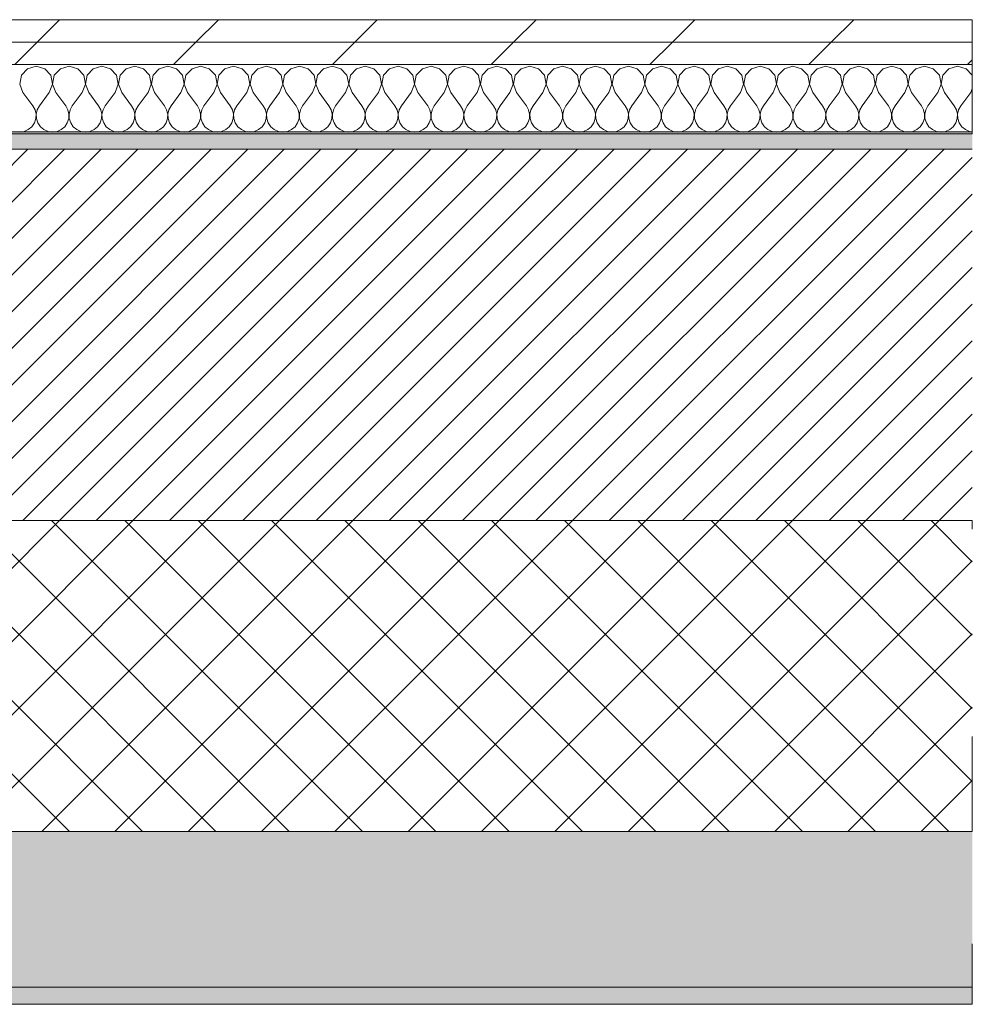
# Model space of a CAD drawing. Header units: millimetres. Extents: x -28277 to 305935, y -19284 to 4746.
# Tile 113 of 136: x 45915 to 46466, y -1736 to -1166. Entities that reach past the tile are written whole.
import ezdxf

# ---------------------------------------------------------------- set-up
doc = ezdxf.new("R2010")
doc.units = ezdxf.units.MM
doc.header["$MEASUREMENT"] = 0
doc.linetypes.add('Wipeout_Contour', pattern=[1000, 0, -1000])
doc.layers.add('12_FAÇ_Façana', color=7, linetype='Continuous')
doc.layers.add('Nuevo_08_E_Envans secs', color=7, linetype='Continuous')
for name, color, linetype, lineweight, true_color in [('12_FAÇ_Façana_Pluma_Nº__102', 7, 'Continuous', 5, 0xcccccc), ('12_FAÇ_Façana_Pluma_Nº__174', 7, 'Continuous', 13, 0xe4ad2c), ('12_FAÇ_Façana_Pluma_Nº__176', 7, 'Continuous', 15, 0x93a0c6), ('Nuevo_08_E_Envans secs_Pluma_Nº__102', 7, 'Continuous', 5, 0xcccccc), ('Nuevo_08_E_Envans secs_Pluma_Nº__177', 7, 'Continuous', 15, 0xf7e046)]:
    doc.layers.add(name, color=color, linetype=linetype, lineweight=lineweight, true_color=true_color)
for name, color, linetype, lineweight in [('12_FAÇ_Façana_Pluma_Nº__2', 8, 'Continuous', 5), ('12_FAÇ_Façana_Pluma_Nº__7', 7, 'Continuous', 5), ('Nuevo_08_E_Envans secs_Pluma_Nº__1', 7, 'Continuous', 5)]:
    doc.layers.add(name, color=color, linetype=linetype, lineweight=lineweight)
pattern_1 = [(45, (55248.37, -37.4), (-91.9239, 91.9239), [97.5, -32.5]), (45, (55248.37, 54.52), (-91.9239, 91.9239), [97.5, -32.5])]

# ---------------------------------------------------------------- blocks, each defined once
blk = doc.blocks.new('Muro_18_1', base_point=(42312.43, -1231.38))
at = {"layer": '12_FAÇ_Façana_Pluma_Nº__102', "linetype": 'Continuous', "lineweight": 0, "true_color": 0xe5e5e5}
for points in [[(42312.43, -1726.38), (46466.43, -1726.38), (46466.43, -1636.38), (43212.51, -1636.38), (43212.51, -1651.38), (42812.5, -1651.38), (42812.5, -1636.38), (42761.56, -1636.38), (42761.56, -1651.38), (42361.55, -1651.38), (42361.55, -1636.38), (42312.43, -1636.38)], [(42312.43, -1736.38), (46466.43, -1736.38), (46466.43, -1726.38), (42312.43, -1726.38)]]:
    blk.add_hatch(color=254, dxfattribs=at).paths.add_polyline_path(points)
at = {"layer": '12_FAÇ_Façana_Pluma_Nº__174', "linetype": 'Continuous', "lineweight": 13, "true_color": 0xe4ad2c}
h = blk.add_hatch(dxfattribs=at)
h.set_pattern_fill('SATE_Aislamiento_0001', color=42, style=0, pattern_type=2)
h.set_pattern_definition([(45, (55248.365, -37.4), (-21.2132, 21.2132), []), (135, (55248.365, -37.4), (21.2132, 21.2132), [])])
h.paths.add_polyline_path([(43212.51, -1636.38), (46466.43, -1636.38), (46466.43, -1456.38), (43212.51, -1456.38)])
at = {"layer": '12_FAÇ_Façana_Pluma_Nº__176', "linetype": 'Continuous', "lineweight": 0, "true_color": 0x495063}
blk.add_hatch(color=251, dxfattribs=at).paths.add_polyline_path([(46466.43, -1231.38), (42312.43, -1231.38), (42312.43, -1241.38), (46466.43, -1241.38)])
at = {"layer": '12_FAÇ_Façana_Pluma_Nº__2', "linetype": 'Continuous', "lineweight": 5}
h = blk.add_hatch(dxfattribs=at)
h.set_pattern_fill('Ceramic_0001', color=8, style=0, pattern_type=2)
h.set_pattern_definition([(45, (55248.365, -37.4), (-10.606602, 10.606602), [])])
h.paths.add_polyline_path([(46466.43, -1241.38), (42312.43, -1241.38), (42312.43, -1456.38), (42361.55, -1456.38), (42361.55, -1251.37), (42761.56, -1251.37), (42761.56, -1456.38), (42812.5, -1456.38), (42812.5, -1251.37), (43212.51, -1251.37), (43212.51, -1456.38), (46466.43, -1456.38)])
at = {"layer": '12_FAÇ_Façana_Pluma_Nº__7', "color": 7, "linetype": 'Continuous', "lineweight": 5}
for p, q in [((46466.43, -1241.38), (42312.43, -1241.38)), ((43212.51, -1456.38), (46466.43, -1456.38)), ((43212.51, -1636.38), (46466.43, -1636.38)), ((42312.43, -1726.38), (46466.43, -1726.38))]:
    blk.add_line(p, q, dxfattribs=at)
at = {"layer": '12_FAÇ_Façana_Pluma_Nº__7', "color": 7, "linetype": 'Continuous', "lineweight": 5, "flags": 128}
for points in [[(46466.43, -1231.38), (42312.43, -1231.38)], [(46466.43, -1461.38), (46466.43, -1456.38)], [(46466.43, -1636.38), (46466.43, -1581.38)], [(46466.43, -1736.38), (46466.43, -1701.38)], [(42312.43, -1736.38), (46466.43, -1736.38)]]:
    blk.add_lwpolyline(points, dxfattribs=at)
blk = doc.blocks.new('*X149', base_point=(55248.37, -37.4))
at = {"layer": 'Nuevo_08_E_Envans secs_Pluma_Nº__102', "color": 254, "linetype": 'Continuous', "lineweight": 5, "true_color": 0xcccccc}
for p, q in [((45919.55, -1194.75), (45916.04, -1198.59)), ((45924.56, -1193.33), (45919.55, -1194.75)), ((45929.56, -1194.75), (45924.56, -1193.33)), ((45933.07, -1198.59), (45929.56, -1194.75)), ((45938.6, -1194.75), (45935.09, -1198.59)), ((45943.6, -1193.33), (45938.6, -1194.75)), ((45948.61, -1194.75), (45943.6, -1193.33)), ((45952.12, -1198.59), (45948.61, -1194.75)), ((45957.64, -1194.75), (45954.13, -1198.59)), ((45962.65, -1193.33), (45957.64, -1194.75)), ((45967.66, -1194.75), (45962.65, -1193.33)), ((45971.17, -1198.59), (45967.66, -1194.75)), ((45976.69, -1194.75), (45973.18, -1198.59)), ((45981.7, -1193.33), (45976.69, -1194.75)), ((45986.71, -1194.75), (45981.7, -1193.33)), ((45990.22, -1198.59), (45986.71, -1194.75)), ((45995.74, -1194.75), (45992.23, -1198.59)), ((46000.75, -1193.33), (45995.74, -1194.75)), ((46005.75, -1194.75), (46000.75, -1193.33)), ((46009.26, -1198.59), (46005.75, -1194.75)), ((46014.79, -1194.75), (46011.28, -1198.59)), ((46019.79, -1193.33), (46014.79, -1194.75)), ((46024.8, -1194.75), (46019.79, -1193.33)), ((46028.31, -1198.59), (46024.8, -1194.75)), ((46033.83, -1194.75), (46030.32, -1198.59)), ((46038.84, -1193.33), (46033.83, -1194.75)), ((46043.85, -1194.75), (46038.84, -1193.33)), ((46047.36, -1198.59), (46043.85, -1194.75)), ((46052.88, -1194.75), (46049.37, -1198.59)), ((46057.89, -1193.33), (46052.88, -1194.75)), ((46062.9, -1194.75), (46057.89, -1193.33)), ((46066.41, -1198.59), (46062.9, -1194.75)), ((46071.93, -1194.75), (46068.42, -1198.59)), ((46076.94, -1193.33), (46071.93, -1194.75)), ((46081.94, -1194.75), (46076.94, -1193.33)), ((46085.46, -1198.59), (46081.94, -1194.75)), ((46090.98, -1194.75), (46087.47, -1198.59)), ((46095.98, -1193.33), (46090.98, -1194.75)), ((46100.99, -1194.75), (46095.98, -1193.33)), ((46104.5, -1198.59), (46100.99, -1194.75)), ((46110.03, -1194.75), (46106.51, -1198.59)), ((46115.03, -1193.33), (46110.03, -1194.75)), ((46120.04, -1194.75), (46115.03, -1193.33)), ((46123.55, -1198.59), (46120.04, -1194.75)), ((46129.07, -1194.75), (46125.56, -1198.59)), ((46134.08, -1193.33), (46129.07, -1194.75)), ((46139.09, -1194.75), (46134.08, -1193.33)), ((46142.6, -1198.59), (46139.09, -1194.75)), ((46148.12, -1194.75), (46144.61, -1198.59)), ((46153.13, -1193.33), (46148.12, -1194.75)), ((46158.13, -1194.75), (46153.13, -1193.33)), ((46161.65, -1198.59), (46158.13, -1194.75)), ((46167.17, -1194.75), (46163.66, -1198.59)), ((46172.17, -1193.33), (46167.17, -1194.75)), ((46177.18, -1194.75), (46172.17, -1193.33)), ((46180.69, -1198.59), (46177.18, -1194.75)), ((46186.22, -1194.75), (46182.7, -1198.59)), ((46191.22, -1193.33), (46186.22, -1194.75)), ((46196.23, -1194.75), (46191.22, -1193.33)), ((46199.74, -1198.59), (46196.23, -1194.75)), ((46205.26, -1194.75), (46201.75, -1198.59)), ((46210.27, -1193.33), (46205.26, -1194.75)), ((46215.28, -1194.75), (46210.27, -1193.33)), ((46218.79, -1198.59), (46215.28, -1194.75)), ((46224.31, -1194.75), (46220.8, -1198.59)), ((46229.32, -1193.33), (46224.31, -1194.75)), ((46234.32, -1194.75), (46229.32, -1193.33)), ((46237.84, -1198.59), (46234.32, -1194.75)), ((46243.36, -1194.75), (46239.85, -1198.59)), ((46248.37, -1193.33), (46243.36, -1194.75)), ((46253.37, -1194.75), (46248.37, -1193.33)), ((46256.88, -1198.59), (46253.37, -1194.75)), ((46262.41, -1194.75), (46258.89, -1198.59)), ((46267.41, -1193.33), (46262.41, -1194.75)), ((46272.42, -1194.75), (46267.41, -1193.33)), ((46275.93, -1198.59), (46272.42, -1194.75)), ((46281.45, -1194.75), (46277.94, -1198.59)), ((46286.46, -1193.33), (46281.45, -1194.75)), ((46291.47, -1194.75), (46286.46, -1193.33)), ((46294.98, -1198.59), (46291.47, -1194.75)), ((46300.5, -1194.75), (46296.99, -1198.59)), ((46305.51, -1193.33), (46300.5, -1194.75)), ((46310.52, -1194.75), (46305.51, -1193.33)), ((46314.03, -1198.59), (46310.52, -1194.75)), ((46319.55, -1194.75), (46316.04, -1198.59)), ((46324.56, -1193.33), (46319.55, -1194.75)), ((46329.56, -1194.75), (46324.56, -1193.33)), ((46333.07, -1198.59), (46329.56, -1194.75)), ((46338.6, -1194.75), (46335.09, -1198.59)), ((46343.6, -1193.33), (46338.6, -1194.75)), ((46348.61, -1194.75), (46343.6, -1193.33)), ((46352.12, -1198.59), (46348.61, -1194.75)), ((46357.64, -1194.75), (46354.13, -1198.59)), ((46362.65, -1193.33), (46357.64, -1194.75)), ((46367.66, -1194.75), (46362.65, -1193.33)), ((46371.17, -1198.59), (46367.66, -1194.75)), ((46376.69, -1194.75), (46373.18, -1198.59)), ((46381.7, -1193.33), (46376.69, -1194.75)), ((46386.71, -1194.75), (46381.7, -1193.33)), ((46390.22, -1198.59), (46386.71, -1194.75)), ((46395.74, -1194.75), (46392.23, -1198.59)), ((46400.75, -1193.33), (46395.74, -1194.75)), ((46405.75, -1194.75), (46400.75, -1193.33)), ((46409.26, -1198.59), (46405.75, -1194.75)), ((46414.79, -1194.75), (46411.28, -1198.59)), ((46419.79, -1193.33), (46414.79, -1194.75)), ((46424.8, -1194.75), (46419.79, -1193.33)), ((46428.31, -1198.59), (46424.8, -1194.75)), ((46433.83, -1194.75), (46430.32, -1198.59)), ((46438.84, -1193.33), (46433.83, -1194.75)), ((46443.85, -1194.75), (46438.84, -1193.33)), ((46447.36, -1198.59), (46443.85, -1194.75)), ((46452.88, -1194.75), (46449.37, -1198.59)), ((46457.89, -1193.33), (46452.88, -1194.75)), ((46462.9, -1194.75), (46457.89, -1193.33)), ((46466.41, -1198.59), (46462.9, -1194.75)), ((45916.04, -1198.59), (45915.07, -1203.71)), ((45934.04, -1203.71), (45933.07, -1198.59)), ((45935.09, -1198.59), (45934.12, -1203.71)), ((45953.09, -1203.71), (45952.12, -1198.59)), ((45954.13, -1198.59), (45953.17, -1203.71)), ((45972.14, -1203.71), (45971.17, -1198.59)), ((45973.18, -1198.59), (45972.21, -1203.71)), ((45991.18, -1203.71), (45990.22, -1198.59)), ((45992.23, -1198.59), (45991.26, -1203.71)), ((46010.23, -1203.71), (46009.26, -1198.59)), ((46011.28, -1198.59), (46010.31, -1203.71)), ((46029.28, -1203.71), (46028.31, -1198.59)), ((46030.32, -1198.59), (46029.36, -1203.71)), ((46048.33, -1203.71), (46047.36, -1198.59)), ((46049.37, -1198.59), (46048.4, -1203.71)), ((46067.37, -1203.71), (46066.41, -1198.59)), ((46068.42, -1198.59), (46067.45, -1203.71)), ((46086.42, -1203.71), (46085.46, -1198.59)), ((46087.47, -1198.59), (46086.5, -1203.71)), ((46105.47, -1203.71), (46104.5, -1198.59)), ((46106.51, -1198.59), (46105.55, -1203.71)), ((46124.52, -1203.71), (46123.55, -1198.59)), ((46125.56, -1198.59), (46124.59, -1203.71)), ((46143.57, -1203.71), (46142.6, -1198.59)), ((46144.61, -1198.59), (46143.64, -1203.71)), ((46162.61, -1203.71), (46161.65, -1198.59)), ((46163.66, -1198.59), (46162.69, -1203.71)), ((46181.66, -1203.71), (46180.69, -1198.59)), ((46182.7, -1198.59), (46181.74, -1203.71)), ((46200.71, -1203.71), (46199.74, -1198.59)), ((46201.75, -1198.59), (46200.78, -1203.71)), ((46219.76, -1203.71), (46218.79, -1198.59)), ((46220.8, -1198.59), (46219.83, -1203.71)), ((46238.8, -1203.71), (46237.84, -1198.59)), ((46239.85, -1198.59), (46238.88, -1203.71)), ((46257.85, -1203.71), (46256.88, -1198.59)), ((46258.89, -1198.59), (46257.93, -1203.71)), ((46276.9, -1203.71), (46275.93, -1198.59)), ((46277.94, -1198.59), (46276.98, -1203.71)), ((46295.95, -1203.71), (46294.98, -1198.59)), ((46296.99, -1198.59), (46296.02, -1203.71)), ((46314.99, -1203.71), (46314.03, -1198.59)), ((46316.04, -1198.59), (46315.07, -1203.71)), ((46334.04, -1203.71), (46333.07, -1198.59)), ((46335.09, -1198.59), (46334.12, -1203.71)), ((46353.09, -1203.71), (46352.12, -1198.59)), ((46354.13, -1198.59), (46353.17, -1203.71)), ((46372.14, -1203.71), (46371.17, -1198.59)), ((46373.18, -1198.59), (46372.21, -1203.71)), ((46391.18, -1203.71), (46390.22, -1198.59)), ((46392.23, -1198.59), (46391.26, -1203.71)), ((46410.23, -1203.71), (46409.26, -1198.59)), ((46411.28, -1198.59), (46410.31, -1203.71)), ((46429.28, -1203.71), (46428.31, -1198.59)), ((46430.32, -1198.59), (46429.36, -1203.71)), ((46448.33, -1203.71), (46447.36, -1198.59)), ((46449.37, -1198.59), (46448.4, -1203.71)), ((46466.43, -1198.73), (46466.41, -1198.59)), ((45915.07, -1203.71), (45916.94, -1208.57)), ((45932.17, -1208.57), (45934.04, -1203.71)), ((45934.12, -1203.71), (45935.98, -1208.57)), ((45951.22, -1208.57), (45953.09, -1203.71)), ((45953.17, -1203.71), (45955.03, -1208.57)), ((45970.27, -1208.57), (45972.14, -1203.71)), ((45972.21, -1203.71), (45974.08, -1208.57)), ((45989.32, -1208.57), (45991.18, -1203.71)), ((45991.26, -1203.71), (45993.13, -1208.57)), ((46008.37, -1208.57), (46010.23, -1203.71)), ((46010.31, -1203.71), (46012.17, -1208.57)), ((46027.41, -1208.57), (46029.28, -1203.71)), ((46029.36, -1203.71), (46031.22, -1208.57)), ((46046.46, -1208.57), (46048.33, -1203.71)), ((46048.4, -1203.71), (46050.27, -1208.57)), ((46065.51, -1208.57), (46067.37, -1203.71)), ((46067.45, -1203.71), (46069.32, -1208.57)), ((46084.56, -1208.57), (46086.42, -1203.71)), ((46086.5, -1203.71), (46088.37, -1208.57)), ((46103.6, -1208.57), (46105.47, -1203.71)), ((46105.55, -1203.71), (46107.41, -1208.57)), ((46122.65, -1208.57), (46124.52, -1203.71)), ((46124.59, -1203.71), (46126.46, -1208.57)), ((46141.7, -1208.57), (46143.57, -1203.71)), ((46143.64, -1203.71), (46145.51, -1208.57)), ((46160.75, -1208.57), (46162.61, -1203.71)), ((46162.69, -1203.71), (46164.56, -1208.57)), ((46179.79, -1208.57), (46181.66, -1203.71)), ((46181.74, -1203.71), (46183.6, -1208.57)), ((46198.84, -1208.57), (46200.71, -1203.71)), ((46200.78, -1203.71), (46202.65, -1208.57)), ((46217.89, -1208.57), (46219.76, -1203.71)), ((46219.83, -1203.71), (46221.7, -1208.57)), ((46236.94, -1208.57), (46238.8, -1203.71)), ((46238.88, -1203.71), (46240.75, -1208.57)), ((46255.98, -1208.57), (46257.85, -1203.71)), ((46257.93, -1203.71), (46259.79, -1208.57)), ((46275.03, -1208.57), (46276.9, -1203.71)), ((46276.98, -1203.71), (46278.84, -1208.57)), ((46294.08, -1208.57), (46295.95, -1203.71)), ((46296.02, -1203.71), (46297.89, -1208.57)), ((46313.13, -1208.57), (46314.99, -1203.71)), ((46315.07, -1203.71), (46316.94, -1208.57)), ((46332.17, -1208.57), (46334.04, -1203.71)), ((46334.12, -1203.71), (46335.98, -1208.57)), ((46351.22, -1208.57), (46353.09, -1203.71)), ((46353.17, -1203.71), (46355.03, -1208.57)), ((46370.27, -1208.57), (46372.14, -1203.71)), ((46372.21, -1203.71), (46374.08, -1208.57)), ((46389.32, -1208.57), (46391.18, -1203.71)), ((46391.26, -1203.71), (46393.13, -1208.57)), ((46408.37, -1208.57), (46410.23, -1203.71)), ((46410.31, -1203.71), (46412.17, -1208.57)), ((46427.41, -1208.57), (46429.28, -1203.71)), ((46429.36, -1203.71), (46431.22, -1208.57)), ((46446.46, -1208.57), (46448.33, -1203.71)), ((46448.4, -1203.71), (46450.27, -1208.57)), ((46465.51, -1208.57), (46466.43, -1206.16)), ((45916.94, -1208.57), (45922.65, -1216.19)), ((45932.17, -1208.57), (45926.46, -1216.19)), ((45935.98, -1208.57), (45941.7, -1216.19)), ((45951.22, -1208.57), (45945.51, -1216.19)), ((45955.03, -1208.57), (45960.75, -1216.19)), ((45970.27, -1208.57), (45964.56, -1216.19)), ((45974.08, -1208.57), (45979.79, -1216.19)), ((45989.32, -1208.57), (45983.6, -1216.19)), ((45993.13, -1208.57), (45998.84, -1216.19)), ((46008.37, -1208.57), (46002.65, -1216.19)), ((46012.17, -1208.57), (46017.89, -1216.19)), ((46027.41, -1208.57), (46021.7, -1216.19)), ((46031.22, -1208.57), (46036.94, -1216.19)), ((46046.46, -1208.57), (46040.75, -1216.19)), ((46050.27, -1208.57), (46055.98, -1216.19)), ((46065.51, -1208.57), (46059.79, -1216.19)), ((46069.32, -1208.57), (46075.03, -1216.19)), ((46084.56, -1208.57), (46078.84, -1216.19)), ((46088.37, -1208.57), (46094.08, -1216.19)), ((46103.6, -1208.57), (46097.89, -1216.19)), ((46107.41, -1208.57), (46113.13, -1216.19)), ((46122.65, -1208.57), (46116.94, -1216.19)), ((46126.46, -1208.57), (46132.17, -1216.19)), ((46141.7, -1208.57), (46135.98, -1216.19)), ((46145.51, -1208.57), (46151.22, -1216.19)), ((46160.75, -1208.57), (46155.03, -1216.19)), ((46164.56, -1208.57), (46170.27, -1216.19)), ((46179.79, -1208.57), (46174.08, -1216.19)), ((46183.6, -1208.57), (46189.32, -1216.19)), ((46198.84, -1208.57), (46193.13, -1216.19)), ((46202.65, -1208.57), (46208.37, -1216.19)), ((46217.89, -1208.57), (46212.17, -1216.19)), ((46221.7, -1208.57), (46227.41, -1216.19)), ((46236.94, -1208.57), (46231.22, -1216.19)), ((46240.75, -1208.57), (46246.46, -1216.19)), ((46255.98, -1208.57), (46250.27, -1216.19)), ((46259.79, -1208.57), (46265.51, -1216.19)), ((46275.03, -1208.57), (46269.32, -1216.19)), ((46278.84, -1208.57), (46284.56, -1216.19)), ((46294.08, -1208.57), (46288.37, -1216.19)), ((46297.89, -1208.57), (46303.6, -1216.19)), ((46313.13, -1208.57), (46307.41, -1216.19)), ((46316.94, -1208.57), (46322.65, -1216.19)), ((46332.17, -1208.57), (46326.46, -1216.19)), ((46335.98, -1208.57), (46341.7, -1216.19)), ((46351.22, -1208.57), (46345.51, -1216.19)), ((46355.03, -1208.57), (46360.75, -1216.19)), ((46370.27, -1208.57), (46364.56, -1216.19)), ((46374.08, -1208.57), (46379.79, -1216.19)), ((46389.32, -1208.57), (46383.6, -1216.19)), ((46393.13, -1208.57), (46398.84, -1216.19)), ((46408.37, -1208.57), (46402.65, -1216.19)), ((46412.17, -1208.57), (46417.89, -1216.19)), ((46427.41, -1208.57), (46421.7, -1216.19)), ((46431.22, -1208.57), (46436.94, -1216.19)), ((46446.46, -1208.57), (46440.75, -1216.19)), ((46450.27, -1208.57), (46455.98, -1216.19)), ((46465.51, -1208.57), (46459.79, -1216.19)), ((45923.92, -1218.48), (45922.65, -1216.19)), ((45924.52, -1221.04), (45923.92, -1218.48)), ((45925.19, -1218.48), (45924.59, -1221.04)), ((45926.46, -1216.19), (45925.19, -1218.48)), ((45942.97, -1218.48), (45941.7, -1216.19)), ((45943.57, -1221.04), (45942.97, -1218.48)), ((45944.24, -1218.48), (45943.64, -1221.04)), ((45945.51, -1216.19), (45944.24, -1218.48)), ((45962.02, -1218.48), (45960.75, -1216.19)), ((45962.61, -1221.04), (45962.02, -1218.48)), ((45963.28, -1218.48), (45962.69, -1221.04)), ((45964.56, -1216.19), (45963.28, -1218.48)), ((45981.07, -1218.48), (45979.79, -1216.19)), ((45981.66, -1221.04), (45981.07, -1218.48)), ((45982.33, -1218.48), (45981.74, -1221.04)), ((45983.6, -1216.19), (45982.33, -1218.48)), ((46000.11, -1218.48), (45998.84, -1216.19)), ((46000.71, -1221.04), (46000.11, -1218.48)), ((46001.38, -1218.48), (46000.78, -1221.04)), ((46002.65, -1216.19), (46001.38, -1218.48)), ((46019.16, -1218.48), (46017.89, -1216.19)), ((46019.76, -1221.04), (46019.16, -1218.48)), ((46020.43, -1218.48), (46019.83, -1221.04)), ((46021.7, -1216.19), (46020.43, -1218.48)), ((46038.21, -1218.48), (46036.94, -1216.19)), ((46038.8, -1221.04), (46038.21, -1218.48)), ((46039.47, -1218.48), (46038.88, -1221.04)), ((46040.75, -1216.19), (46039.47, -1218.48)), ((46057.26, -1218.48), (46055.98, -1216.19)), ((46057.85, -1221.04), (46057.26, -1218.48)), ((46058.52, -1218.48), (46057.93, -1221.04)), ((46059.79, -1216.19), (46058.52, -1218.48)), ((46076.3, -1218.48), (46075.03, -1216.19)), ((46076.9, -1221.04), (46076.3, -1218.48)), ((46077.57, -1218.48), (46076.98, -1221.04)), ((46078.84, -1216.19), (46077.57, -1218.48)), ((46095.35, -1218.48), (46094.08, -1216.19)), ((46095.95, -1221.04), (46095.35, -1218.48)), ((46096.62, -1218.48), (46096.02, -1221.04)), ((46097.89, -1216.19), (46096.62, -1218.48)), ((46114.4, -1218.48), (46113.13, -1216.19)), ((46114.99, -1221.04), (46114.4, -1218.48)), ((46115.67, -1218.48), (46115.07, -1221.04)), ((46116.94, -1216.19), (46115.67, -1218.48)), ((46133.45, -1218.48), (46132.17, -1216.19)), ((46134.04, -1221.04), (46133.45, -1218.48)), ((46134.71, -1218.48), (46134.12, -1221.04)), ((46135.98, -1216.19), (46134.71, -1218.48)), ((46152.49, -1218.48), (46151.22, -1216.19)), ((46153.09, -1221.04), (46152.49, -1218.48)), ((46153.76, -1218.48), (46153.17, -1221.04)), ((46155.03, -1216.19), (46153.76, -1218.48)), ((46171.54, -1218.48), (46170.27, -1216.19)), ((46172.14, -1221.04), (46171.54, -1218.48)), ((46172.81, -1218.48), (46172.21, -1221.04)), ((46174.08, -1216.19), (46172.81, -1218.48)), ((46190.59, -1218.48), (46189.32, -1216.19)), ((46191.18, -1221.04), (46190.59, -1218.48)), ((46191.86, -1218.48), (46191.26, -1221.04)), ((46193.13, -1216.19), (46191.86, -1218.48)), ((46209.64, -1218.48), (46208.37, -1216.19)), ((46210.23, -1221.04), (46209.64, -1218.48)), ((46210.9, -1218.48), (46210.31, -1221.04)), ((46212.17, -1216.19), (46210.9, -1218.48)), ((46228.68, -1218.48), (46227.41, -1216.19)), ((46229.28, -1221.04), (46228.68, -1218.48)), ((46229.95, -1218.48), (46229.36, -1221.04)), ((46231.22, -1216.19), (46229.95, -1218.48)), ((46247.73, -1218.48), (46246.46, -1216.19)), ((46248.33, -1221.04), (46247.73, -1218.48)), ((46249, -1218.48), (46248.4, -1221.04)), ((46250.27, -1216.19), (46249, -1218.48)), ((46266.78, -1218.48), (46265.51, -1216.19)), ((46267.37, -1221.04), (46266.78, -1218.48)), ((46268.05, -1218.48), (46267.45, -1221.04)), ((46269.32, -1216.19), (46268.05, -1218.48)), ((46285.83, -1218.48), (46284.56, -1216.19)), ((46286.42, -1221.04), (46285.83, -1218.48)), ((46287.09, -1218.48), (46286.5, -1221.04)), ((46288.37, -1216.19), (46287.09, -1218.48)), ((46304.88, -1218.48), (46303.6, -1216.19)), ((46305.47, -1221.04), (46304.88, -1218.48)), ((46306.14, -1218.48), (46305.55, -1221.04)), ((46307.41, -1216.19), (46306.14, -1218.48)), ((46323.92, -1218.48), (46322.65, -1216.19)), ((46324.52, -1221.04), (46323.92, -1218.48)), ((46325.19, -1218.48), (46324.59, -1221.04)), ((46326.46, -1216.19), (46325.19, -1218.48)), ((46342.97, -1218.48), (46341.7, -1216.19)), ((46343.57, -1221.04), (46342.97, -1218.48)), ((46344.24, -1218.48), (46343.64, -1221.04)), ((46345.51, -1216.19), (46344.24, -1218.48)), ((46362.02, -1218.48), (46360.75, -1216.19)), ((46362.61, -1221.04), (46362.02, -1218.48)), ((46363.28, -1218.48), (46362.69, -1221.04)), ((46364.56, -1216.19), (46363.28, -1218.48)), ((46381.07, -1218.48), (46379.79, -1216.19)), ((46381.66, -1221.04), (46381.07, -1218.48)), ((46382.33, -1218.48), (46381.74, -1221.04)), ((46383.6, -1216.19), (46382.33, -1218.48)), ((46400.11, -1218.48), (46398.84, -1216.19)), ((46400.71, -1221.04), (46400.11, -1218.48)), ((46401.38, -1218.48), (46400.78, -1221.04)), ((46402.65, -1216.19), (46401.38, -1218.48)), ((46419.16, -1218.48), (46417.89, -1216.19)), ((46419.76, -1221.04), (46419.16, -1218.48)), ((46420.43, -1218.48), (46419.83, -1221.04)), ((46421.7, -1216.19), (46420.43, -1218.48)), ((46438.21, -1218.48), (46436.94, -1216.19)), ((46438.8, -1221.04), (46438.21, -1218.48)), ((46439.47, -1218.48), (46438.88, -1221.04)), ((46440.75, -1216.19), (46439.47, -1218.48)), ((46457.26, -1218.48), (46455.98, -1216.19)), ((46457.85, -1221.04), (46457.26, -1218.48)), ((46458.52, -1218.48), (46457.93, -1221.04)), ((46459.79, -1216.19), (46458.52, -1218.48)), ((45923.55, -1226.16), (45924.39, -1223.67)), ((45924.39, -1223.67), (45924.52, -1221.04)), ((45924.59, -1221.04), (45924.72, -1223.67)), ((45924.72, -1223.67), (45925.56, -1226.16)), ((45942.6, -1226.16), (45943.44, -1223.67)), ((45943.44, -1223.67), (45943.57, -1221.04)), ((45943.64, -1221.04), (45943.77, -1223.67)), ((45943.77, -1223.67), (45944.61, -1226.16)), ((45961.65, -1226.16), (45962.49, -1223.67)), ((45962.49, -1223.67), (45962.61, -1221.04)), ((45962.69, -1221.04), (45962.82, -1223.67)), ((45962.82, -1223.67), (45963.66, -1226.16)), ((45980.69, -1226.16), (45981.53, -1223.67)), ((45981.53, -1223.67), (45981.66, -1221.04)), ((45981.74, -1221.04), (45981.86, -1223.67)), ((45981.86, -1223.67), (45982.7, -1226.16)), ((45999.74, -1226.16), (46000.58, -1223.67)), ((46000.58, -1223.67), (46000.71, -1221.04)), ((46000.78, -1221.04), (46000.91, -1223.67)), ((46000.91, -1223.67), (46001.75, -1226.16)), ((46018.79, -1226.16), (46019.63, -1223.67)), ((46019.63, -1223.67), (46019.76, -1221.04)), ((46019.83, -1221.04), (46019.96, -1223.67)), ((46019.96, -1223.67), (46020.8, -1226.16)), ((46037.84, -1226.16), (46038.68, -1223.67)), ((46038.68, -1223.67), (46038.8, -1221.04)), ((46038.88, -1221.04), (46039.01, -1223.67)), ((46039.01, -1223.67), (46039.85, -1226.16)), ((46056.88, -1226.16), (46057.72, -1223.67)), ((46057.72, -1223.67), (46057.85, -1221.04)), ((46057.93, -1221.04), (46058.06, -1223.67)), ((46058.06, -1223.67), (46058.89, -1226.16)), ((46075.93, -1226.16), (46076.77, -1223.67)), ((46076.77, -1223.67), (46076.9, -1221.04)), ((46076.98, -1221.04), (46077.1, -1223.67)), ((46077.1, -1223.67), (46077.94, -1226.16)), ((46094.98, -1226.16), (46095.82, -1223.67)), ((46095.82, -1223.67), (46095.95, -1221.04)), ((46096.02, -1221.04), (46096.15, -1223.67)), ((46096.15, -1223.67), (46096.99, -1226.16)), ((46114.03, -1226.16), (46114.87, -1223.67)), ((46114.87, -1223.67), (46114.99, -1221.04)), ((46115.07, -1221.04), (46115.2, -1223.67)), ((46115.2, -1223.67), (46116.04, -1226.16)), ((46133.07, -1226.16), (46133.91, -1223.67)), ((46133.91, -1223.67), (46134.04, -1221.04)), ((46134.12, -1221.04), (46134.25, -1223.67)), ((46134.25, -1223.67), (46135.09, -1226.16)), ((46152.12, -1226.16), (46152.96, -1223.67)), ((46152.96, -1223.67), (46153.09, -1221.04)), ((46153.17, -1221.04), (46153.29, -1223.67)), ((46153.29, -1223.67), (46154.13, -1226.16)), ((46171.17, -1226.16), (46172.01, -1223.67)), ((46172.01, -1223.67), (46172.14, -1221.04)), ((46172.21, -1221.04), (46172.34, -1223.67)), ((46172.34, -1223.67), (46173.18, -1226.16)), ((46190.22, -1226.16), (46191.06, -1223.67)), ((46191.06, -1223.67), (46191.18, -1221.04)), ((46191.26, -1221.04), (46191.39, -1223.67)), ((46191.39, -1223.67), (46192.23, -1226.16)), ((46209.26, -1226.16), (46210.1, -1223.67)), ((46210.1, -1223.67), (46210.23, -1221.04)), ((46210.31, -1221.04), (46210.44, -1223.67)), ((46210.44, -1223.67), (46211.28, -1226.16)), ((46228.31, -1226.16), (46229.15, -1223.67)), ((46229.15, -1223.67), (46229.28, -1221.04)), ((46229.36, -1221.04), (46229.48, -1223.67)), ((46229.48, -1223.67), (46230.32, -1226.16)), ((46247.36, -1226.16), (46248.2, -1223.67)), ((46248.2, -1223.67), (46248.33, -1221.04)), ((46248.4, -1221.04), (46248.53, -1223.67)), ((46248.53, -1223.67), (46249.37, -1226.16)), ((46266.41, -1226.16), (46267.25, -1223.67)), ((46267.25, -1223.67), (46267.37, -1221.04)), ((46267.45, -1221.04), (46267.58, -1223.67)), ((46267.58, -1223.67), (46268.42, -1226.16)), ((46285.46, -1226.16), (46286.29, -1223.67)), ((46286.29, -1223.67), (46286.42, -1221.04)), ((46286.5, -1221.04), (46286.63, -1223.67)), ((46286.63, -1223.67), (46287.47, -1226.16)), ((46304.5, -1226.16), (46305.34, -1223.67)), ((46305.34, -1223.67), (46305.47, -1221.04)), ((46305.55, -1221.04), (46305.67, -1223.67)), ((46305.67, -1223.67), (46306.51, -1226.16)), ((46323.55, -1226.16), (46324.39, -1223.67)), ((46324.39, -1223.67), (46324.52, -1221.04)), ((46324.59, -1221.04), (46324.72, -1223.67)), ((46324.72, -1223.67), (46325.56, -1226.16)), ((46342.6, -1226.16), (46343.44, -1223.67)), ((46343.44, -1223.67), (46343.57, -1221.04)), ((46343.64, -1221.04), (46343.77, -1223.67)), ((46343.77, -1223.67), (46344.61, -1226.16)), ((46361.65, -1226.16), (46362.49, -1223.67)), ((46362.49, -1223.67), (46362.61, -1221.04)), ((46362.69, -1221.04), (46362.82, -1223.67)), ((46362.82, -1223.67), (46363.66, -1226.16)), ((46380.69, -1226.16), (46381.53, -1223.67)), ((46381.53, -1223.67), (46381.66, -1221.04)), ((46381.74, -1221.04), (46381.86, -1223.67)), ((46381.86, -1223.67), (46382.7, -1226.16)), ((46399.74, -1226.16), (46400.58, -1223.67)), ((46400.58, -1223.67), (46400.71, -1221.04)), ((46400.78, -1221.04), (46400.91, -1223.67)), ((46400.91, -1223.67), (46401.75, -1226.16)), ((46418.79, -1226.16), (46419.63, -1223.67)), ((46419.63, -1223.67), (46419.76, -1221.04)), ((46419.83, -1221.04), (46419.96, -1223.67)), ((46419.96, -1223.67), (46420.8, -1226.16)), ((46437.84, -1226.16), (46438.68, -1223.67)), ((46438.68, -1223.67), (46438.8, -1221.04)), ((46438.88, -1221.04), (46439.01, -1223.67)), ((46439.01, -1223.67), (46439.85, -1226.16)), ((46456.88, -1226.16), (46457.72, -1223.67)), ((46457.72, -1223.67), (46457.85, -1221.04)), ((46457.93, -1221.04), (46458.06, -1223.67)), ((46458.06, -1223.67), (46458.89, -1226.16)), ((45915.03, -1231.42), (45917.63, -1231.06)), ((45917.63, -1231.06), (45920.04, -1230)), ((45920.04, -1230), (45922.06, -1228.32)), ((45922.06, -1228.32), (45923.55, -1226.16)), ((45925.56, -1226.16), (45927.05, -1228.32)), ((45927.05, -1228.32), (45929.07, -1230)), ((45929.07, -1230), (45931.48, -1231.06)), ((45931.48, -1231.06), (45934.08, -1231.42)), ((45934.08, -1231.42), (45936.68, -1231.06)), ((45936.68, -1231.06), (45939.09, -1230)), ((45939.09, -1230), (45941.11, -1228.32)), ((45941.11, -1228.32), (45942.6, -1226.16)), ((45944.61, -1226.16), (45946.1, -1228.32)), ((45946.1, -1228.32), (45948.12, -1230)), ((45948.12, -1230), (45950.52, -1231.06)), ((45950.52, -1231.06), (45953.13, -1231.42)), ((45953.13, -1231.42), (45955.73, -1231.06)), ((45955.73, -1231.06), (45958.13, -1230)), ((45958.13, -1230), (45960.16, -1228.32)), ((45960.16, -1228.32), (45961.65, -1226.16)), ((45963.66, -1226.16), (45965.14, -1228.32)), ((45965.14, -1228.32), (45967.17, -1230)), ((45967.17, -1230), (45969.57, -1231.06)), ((45969.57, -1231.06), (45972.17, -1231.42)), ((45972.17, -1231.42), (45974.78, -1231.06)), ((45974.78, -1231.06), (45977.18, -1230)), ((45977.18, -1230), (45979.21, -1228.32)), ((45979.21, -1228.32), (45980.69, -1226.16)), ((45982.7, -1226.16), (45984.19, -1228.32)), ((45984.19, -1228.32), (45986.22, -1230)), ((45986.22, -1230), (45988.62, -1231.06)), ((45988.62, -1231.06), (45991.22, -1231.42)), ((45991.22, -1231.42), (45993.83, -1231.06)), ((45993.83, -1231.06), (45996.23, -1230)), ((45996.23, -1230), (45998.25, -1228.32)), ((45998.25, -1228.32), (45999.74, -1226.16)), ((46001.75, -1226.16), (46003.24, -1228.32)), ((46003.24, -1228.32), (46005.26, -1230)), ((46005.26, -1230), (46007.67, -1231.06)), ((46007.67, -1231.06), (46010.27, -1231.42)), ((46010.27, -1231.42), (46012.87, -1231.06)), ((46012.87, -1231.06), (46015.28, -1230)), ((46015.28, -1230), (46017.3, -1228.32)), ((46017.3, -1228.32), (46018.79, -1226.16)), ((46020.8, -1226.16), (46022.29, -1228.32)), ((46022.29, -1228.32), (46024.31, -1230)), ((46024.31, -1230), (46026.72, -1231.06)), ((46026.72, -1231.06), (46029.32, -1231.42)), ((46029.32, -1231.42), (46031.92, -1231.06)), ((46031.92, -1231.06), (46034.32, -1230)), ((46034.32, -1230), (46036.35, -1228.32)), ((46036.35, -1228.32), (46037.84, -1226.16)), ((46039.85, -1226.16), (46041.34, -1228.32)), ((46041.34, -1228.32), (46043.36, -1230)), ((46043.36, -1230), (46045.76, -1231.06)), ((46045.76, -1231.06), (46048.37, -1231.42)), ((46048.37, -1231.42), (46050.97, -1231.06)), ((46050.97, -1231.06), (46053.37, -1230)), ((46053.37, -1230), (46055.4, -1228.32)), ((46055.4, -1228.32), (46056.88, -1226.16)), ((46058.89, -1226.16), (46060.38, -1228.32)), ((46060.38, -1228.32), (46062.41, -1230)), ((46062.41, -1230), (46064.81, -1231.06)), ((46064.81, -1231.06), (46067.41, -1231.42)), ((46067.41, -1231.42), (46070.02, -1231.06)), ((46070.02, -1231.06), (46072.42, -1230)), ((46072.42, -1230), (46074.44, -1228.32)), ((46074.44, -1228.32), (46075.93, -1226.16)), ((46077.94, -1226.16), (46079.43, -1228.32)), ((46079.43, -1228.32), (46081.45, -1230)), ((46081.45, -1230), (46083.86, -1231.06)), ((46083.86, -1231.06), (46086.46, -1231.42)), ((46086.46, -1231.42), (46089.06, -1231.06)), ((46089.06, -1231.06), (46091.47, -1230)), ((46091.47, -1230), (46093.49, -1228.32)), ((46093.49, -1228.32), (46094.98, -1226.16)), ((46096.99, -1226.16), (46098.48, -1228.32)), ((46098.48, -1228.32), (46100.5, -1230)), ((46100.5, -1230), (46102.91, -1231.06)), ((46102.91, -1231.06), (46105.51, -1231.42)), ((46105.51, -1231.42), (46108.11, -1231.06)), ((46108.11, -1231.06), (46110.52, -1230)), ((46110.52, -1230), (46112.54, -1228.32)), ((46112.54, -1228.32), (46114.03, -1226.16)), ((46116.04, -1226.16), (46117.53, -1228.32)), ((46117.53, -1228.32), (46119.55, -1230)), ((46119.55, -1230), (46121.95, -1231.06)), ((46121.95, -1231.06), (46124.56, -1231.42)), ((46124.56, -1231.42), (46127.16, -1231.06)), ((46127.16, -1231.06), (46129.56, -1230)), ((46129.56, -1230), (46131.59, -1228.32)), ((46131.59, -1228.32), (46133.07, -1226.16)), ((46135.09, -1226.16), (46136.57, -1228.32)), ((46136.57, -1228.32), (46138.6, -1230)), ((46138.6, -1230), (46141, -1231.06)), ((46141, -1231.06), (46143.6, -1231.42)), ((46143.6, -1231.42), (46146.21, -1231.06)), ((46146.21, -1231.06), (46148.61, -1230)), ((46148.61, -1230), (46150.63, -1228.32)), ((46150.63, -1228.32), (46152.12, -1226.16)), ((46154.13, -1226.16), (46155.62, -1228.32)), ((46155.62, -1228.32), (46157.64, -1230)), ((46157.64, -1230), (46160.05, -1231.06)), ((46160.05, -1231.06), (46162.65, -1231.42)), ((46162.65, -1231.42), (46165.25, -1231.06)), ((46165.25, -1231.06), (46167.66, -1230)), ((46167.66, -1230), (46169.68, -1228.32)), ((46169.68, -1228.32), (46171.17, -1226.16)), ((46173.18, -1226.16), (46174.67, -1228.32)), ((46174.67, -1228.32), (46176.69, -1230)), ((46176.69, -1230), (46179.1, -1231.06)), ((46179.1, -1231.06), (46181.7, -1231.42)), ((46181.7, -1231.42), (46184.3, -1231.06)), ((46184.3, -1231.06), (46186.71, -1230)), ((46186.71, -1230), (46188.73, -1228.32)), ((46188.73, -1228.32), (46190.22, -1226.16)), ((46192.23, -1226.16), (46193.72, -1228.32)), ((46193.72, -1228.32), (46195.74, -1230)), ((46195.74, -1230), (46198.14, -1231.06)), ((46198.14, -1231.06), (46200.75, -1231.42)), ((46200.75, -1231.42), (46203.35, -1231.06)), ((46203.35, -1231.06), (46205.75, -1230)), ((46205.75, -1230), (46207.78, -1228.32)), ((46207.78, -1228.32), (46209.26, -1226.16)), ((46211.28, -1226.16), (46212.76, -1228.32)), ((46212.76, -1228.32), (46214.79, -1230)), ((46214.79, -1230), (46217.19, -1231.06)), ((46217.19, -1231.06), (46219.79, -1231.42)), ((46219.79, -1231.42), (46222.4, -1231.06)), ((46222.4, -1231.06), (46224.8, -1230)), ((46224.8, -1230), (46226.82, -1228.32)), ((46226.82, -1228.32), (46228.31, -1226.16)), ((46230.32, -1226.16), (46231.81, -1228.32)), ((46231.81, -1228.32), (46233.83, -1230)), ((46233.83, -1230), (46236.24, -1231.06)), ((46236.24, -1231.06), (46238.84, -1231.42)), ((46238.84, -1231.42), (46241.44, -1231.06)), ((46241.44, -1231.06), (46243.85, -1230)), ((46243.85, -1230), (46245.87, -1228.32)), ((46245.87, -1228.32), (46247.36, -1226.16)), ((46249.37, -1226.16), (46250.86, -1228.32)), ((46250.86, -1228.32), (46252.88, -1230)), ((46252.88, -1230), (46255.29, -1231.06)), ((46255.29, -1231.06), (46257.89, -1231.42)), ((46257.89, -1231.42), (46260.49, -1231.06)), ((46260.49, -1231.06), (46262.9, -1230)), ((46262.9, -1230), (46264.92, -1228.32)), ((46264.92, -1228.32), (46266.41, -1226.16)), ((46268.42, -1226.16), (46269.91, -1228.32)), ((46269.91, -1228.32), (46271.93, -1230)), ((46271.93, -1230), (46274.33, -1231.06)), ((46274.33, -1231.06), (46276.94, -1231.42)), ((46276.94, -1231.42), (46279.54, -1231.06)), ((46279.54, -1231.06), (46281.94, -1230)), ((46281.94, -1230), (46283.97, -1228.32)), ((46283.97, -1228.32), (46285.46, -1226.16)), ((46287.47, -1226.16), (46288.95, -1228.32)), ((46288.95, -1228.32), (46290.98, -1230)), ((46290.98, -1230), (46293.38, -1231.06)), ((46293.38, -1231.06), (46295.98, -1231.42)), ((46295.98, -1231.42), (46298.59, -1231.06)), ((46298.59, -1231.06), (46300.99, -1230)), ((46300.99, -1230), (46303.01, -1228.32)), ((46303.01, -1228.32), (46304.5, -1226.16)), ((46306.51, -1226.16), (46308, -1228.32)), ((46308, -1228.32), (46310.03, -1230)), ((46310.03, -1230), (46312.43, -1231.06)), ((46312.43, -1231.06), (46315.03, -1231.42)), ((46315.03, -1231.42), (46317.63, -1231.06)), ((46317.63, -1231.06), (46320.04, -1230)), ((46320.04, -1230), (46322.06, -1228.32)), ((46322.06, -1228.32), (46323.55, -1226.16)), ((46325.56, -1226.16), (46327.05, -1228.32)), ((46327.05, -1228.32), (46329.07, -1230)), ((46329.07, -1230), (46331.48, -1231.06)), ((46331.48, -1231.06), (46334.08, -1231.42)), ((46334.08, -1231.42), (46336.68, -1231.06)), ((46336.68, -1231.06), (46339.09, -1230)), ((46339.09, -1230), (46341.11, -1228.32)), ((46341.11, -1228.32), (46342.6, -1226.16)), ((46344.61, -1226.16), (46346.1, -1228.32)), ((46346.1, -1228.32), (46348.12, -1230)), ((46348.12, -1230), (46350.52, -1231.06)), ((46350.52, -1231.06), (46353.13, -1231.42)), ((46353.13, -1231.42), (46355.73, -1231.06)), ((46355.73, -1231.06), (46358.13, -1230)), ((46358.13, -1230), (46360.16, -1228.32)), ((46360.16, -1228.32), (46361.65, -1226.16)), ((46363.66, -1226.16), (46365.14, -1228.32)), ((46365.14, -1228.32), (46367.17, -1230)), ((46367.17, -1230), (46369.57, -1231.06)), ((46369.57, -1231.06), (46372.17, -1231.42)), ((46372.17, -1231.42), (46374.78, -1231.06)), ((46374.78, -1231.06), (46377.18, -1230)), ((46377.18, -1230), (46379.21, -1228.32)), ((46379.21, -1228.32), (46380.69, -1226.16)), ((46382.7, -1226.16), (46384.19, -1228.32)), ((46384.19, -1228.32), (46386.22, -1230)), ((46386.22, -1230), (46388.62, -1231.06)), ((46388.62, -1231.06), (46391.22, -1231.42)), ((46391.22, -1231.42), (46393.83, -1231.06)), ((46393.83, -1231.06), (46396.23, -1230)), ((46396.23, -1230), (46398.25, -1228.32)), ((46398.25, -1228.32), (46399.74, -1226.16)), ((46401.75, -1226.16), (46403.24, -1228.32)), ((46403.24, -1228.32), (46405.26, -1230)), ((46405.26, -1230), (46407.67, -1231.06)), ((46407.67, -1231.06), (46410.27, -1231.42)), ((46410.27, -1231.42), (46412.87, -1231.06)), ((46412.87, -1231.06), (46415.28, -1230)), ((46415.28, -1230), (46417.3, -1228.32)), ((46417.3, -1228.32), (46418.79, -1226.16)), ((46420.8, -1226.16), (46422.29, -1228.32)), ((46422.29, -1228.32), (46424.31, -1230)), ((46424.31, -1230), (46426.72, -1231.06)), ((46426.72, -1231.06), (46429.32, -1231.42)), ((46429.32, -1231.42), (46431.92, -1231.06)), ((46431.92, -1231.06), (46434.32, -1230)), ((46434.32, -1230), (46436.35, -1228.32)), ((46436.35, -1228.32), (46437.84, -1226.16)), ((46439.85, -1226.16), (46441.34, -1228.32)), ((46441.34, -1228.32), (46443.36, -1230)), ((46443.36, -1230), (46445.76, -1231.06)), ((46445.76, -1231.06), (46448.37, -1231.42)), ((46448.37, -1231.42), (46450.97, -1231.06)), ((46450.97, -1231.06), (46453.37, -1230)), ((46453.37, -1230), (46455.4, -1228.32)), ((46455.4, -1228.32), (46456.88, -1226.16)), ((46458.89, -1226.16), (46460.38, -1228.32)), ((46460.38, -1228.32), (46462.41, -1230)), ((46462.41, -1230), (46464.81, -1231.06)), ((46464.81, -1231.06), (46466.43, -1231.29))]:
    blk.add_line(p, q, dxfattribs=at)
blk = doc.blocks.new('Muro_30_1', base_point=(44402.52, -1166.38))
at = {"layer": 'Nuevo_08_E_Envans secs_Pluma_Nº__1', "color": 7, "linetype": 'Continuous', "lineweight": 5, "flags": 128}
blk.add_lwpolyline([(44376.52, -1232.38), (46466.43, -1232.38)], dxfattribs=at)
at = {"color": 254, "linetype": 'Wipeout_Contour', "lineweight": 0, "ltscale": 181798.481656}
blk.add_wipeout([(44402.52, -1179.38), (46466.43, -1179.38), (46466.43, -1166.38), (44402.52, -1166.38)], dxfattribs=at).dxf.layer = 'Nuevo_08_E_Envans secs'
at = {"layer": 'Nuevo_08_E_Envans secs_Pluma_Nº__177', "linetype": 'Continuous', "lineweight": 15, "true_color": 0xf7e046}
h = blk.add_hatch(dxfattribs=at)
h.set_pattern_fill('Panellat_HPL_0001', color=53, style=0, pattern_type=2)
h.set_pattern_definition(pattern_1)
h.paths.add_polyline_path([(44402.52, -1179.38), (46466.43, -1179.38), (46466.43, -1166.38), (44402.52, -1166.38)])
at = {"layer": 'Nuevo_08_E_Envans secs_Pluma_Nº__1', "color": 7, "linetype": 'Continuous', "lineweight": 5, "flags": 128}
blk.add_lwpolyline([(46466.43, -1166.38), (44402.52, -1166.38)], dxfattribs=at)
at = {"color": 254, "linetype": 'Wipeout_Contour', "lineweight": 0, "ltscale": 181773.84099}
blk.add_wipeout([(44389.52, -1192.38), (46466.43, -1192.38), (46466.43, -1179.38), (44389.52, -1179.38)], dxfattribs=at).dxf.layer = 'Nuevo_08_E_Envans secs'
at = {"layer": 'Nuevo_08_E_Envans secs_Pluma_Nº__177', "linetype": 'Continuous', "lineweight": 15, "true_color": 0xf7e046}
h = blk.add_hatch(dxfattribs=at)
h.set_pattern_fill('Panellat_HPL_0001', color=53, style=0, pattern_type=2)
h.set_pattern_definition(pattern_1)
h.paths.add_polyline_path([(44389.52, -1192.38), (46466.43, -1192.38), (46466.43, -1179.38), (44389.52, -1179.38)])
at = {"layer": 'Nuevo_08_E_Envans secs_Pluma_Nº__1', "color": 7, "linetype": 'Continuous', "lineweight": 5}
for p, q in [((46466.43, -1179.38), (44389.52, -1179.38)), ((46466.43, -1192.38), (44389.52, -1192.38))]:
    blk.add_line(p, q, dxfattribs=at)
at = {"layer": 'Nuevo_08_E_Envans secs_Pluma_Nº__1', "color": 7, "linetype": 'Continuous', "lineweight": 5, "flags": 128}
for points in [[(46466.43, -1166.38), (46466.43, -1179.38)], [(46466.43, -1179.38), (46466.43, -1192.38)], [(46466.43, -1192.38), (46466.43, -1232.38)]]:
    blk.add_lwpolyline(points, dxfattribs=at)
at = {"layer": 'Nuevo_08_E_Envans secs', "color": 7, "lineweight": 20}
blk.add_blockref('*X149', (55248.37, -37.4), dxfattribs=at)

msp = doc.modelspace()

# ---------------------------------------------------------------- block references
at = {"layer": '12_FAÇ_Façana', "color": 7, "lineweight": 20}
msp.add_blockref('Muro_18_1', (42312.434, -1231.376), dxfattribs=at)

# ---------------------------------------------------------------- next in the draw order: block references
at = {"layer": 'Nuevo_08_E_Envans secs', "color": 7, "lineweight": 20}
msp.add_blockref('Muro_30_1', (44402.517, -1166.376), dxfattribs=at)

doc.saveas('drawing.dxf')
